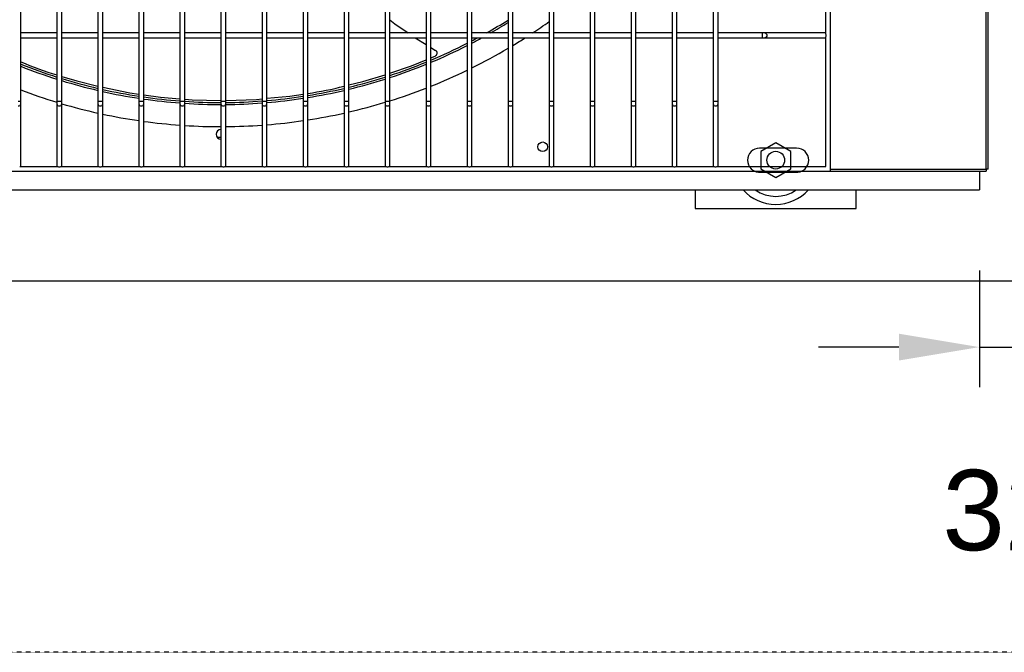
# Model space of a CAD drawing. Extents: x -90708 to 277869, y -117 to 207445.
# Tile 118 of 233: x -78601 to -77988, y 126418 to 126812. Entities that reach past the tile are written whole.
import ezdxf

# ---------------------------------------------------------------- set-up
doc = ezdxf.new("R2010")
doc.units = 0
doc.header["$MEASUREMENT"] = 0
doc.header["$PDMODE"] = 3
doc.header["$PDSIZE"] = 0.005
doc.linetypes.add('DASHDOT', pattern=[1, 0.5, -0.25, 0, -0.25])
doc.layers.get('Defpoints').update_dxf_attribs({"linetype": 'CONTINUOUS'})
for name, color, linetype in [('ARQ - EQUIPO CONDENSADORA', 40, 'CONTINUOUS'), ('ARQ-DETALHES', 7, 'CONTINUOUS'), ('ARQ-GRELHAS', 30, 'CONTINUOUS'), ('ARQ-TEXTO4', 4, 'CONTINUOUS')]:
    doc.layers.add(name, color=color, linetype=linetype)
doc.layers.add('ARQ-COTAS', color=20, linetype='CONTINUOUS', lineweight=18)
doc.styles.add('ARIAL', font='arial.ttf')
doc.dimstyles.new('COTA-50', dxfattribs={"dimscale": 0, "dimtxt": 50, "dimasz": 50, "dimexe": 25, "dimexo": 50, "dimgap": 0.04, "dimtad": 1, "dimdec": 0, "dimzin": 9, "dimdsep": 46, "dimtxsty": 'ARIAL', "dimcen": 1, "dimdle": 75, "dimclrd": 256, "dimclre": 256, "dimclrt": 2, "dimaunit": 1, "dimadec": 0, "dimazin": 0, "dimtfac": 2, "dimtdec": 0, "dimtmove": 2, "dimatfit": 0, "dimfxl": 0.05, "dimtolj": 1, "dimtzin": 4, "dimarcsym": 0})

# ---------------------------------------------------------------- blocks, each defined once
blk = doc.blocks.new('*D1020')
at = {"layer": 'ARQ-COTAS', "lineweight": -2, "transparency": 16777216}
for p, q in [((-78003.94, 126656.01), (-78003.94, 126583.29)), ((-77972.29, 126656.01), (-77972.29, 126583.29)), ((-78053.94, 126608.29), (-78103.94, 126608.29)), ((-78003.94, 126608.29), (-77972.29, 126608.29)), ((-77922.29, 126608.29), (-77872.29, 126608.29))]:
    blk.add_line(p, q, dxfattribs=at)
at = {"layer": 'ARQ-COTAS', "transparency": 16777216}
for points in [[(-78053.94, 126616.62), (-78053.94, 126599.95), (-78003.94, 126608.29)], [(-77922.29, 126616.62), (-77922.29, 126599.95), (-77972.29, 126608.29)]]:
    blk.add_solid(points, dxfattribs=at)
at = {"layer": 'Defpoints', "color": 0, "transparency": 16777216}
for p in [(-78003.94, 126706.01), (-77972.29, 126706.01), (-77972.29, 126608.29)]:
    blk.add_point(p, dxfattribs=at)
at = {"layer": 'ARQ-COTAS', "color": 2, "transparency": 16777216, "insert": (-77988.12, 126506.59), "char_height": 50, "attachment_point": 5, "style": 'ARIAL'}
blk.add_mtext('\\A1;32', dxfattribs=at)

msp = doc.modelspace()

# ---------------------------------------------------------------- linework, layer by layer
at = {"layer": 'ARQ - EQUIPO CONDENSADORA', "linetype": 'Continuous'}
for p, q in [((-78096.444, 126717.674), (-78096.444, 127473.674)), ((-77999.694, 126718.925), (-77999.695, 127472.923)), ((-77998.444, 126718.925), (-77998.444, 127472.923)), ((-78599.944, 126802.174), (-78599.944, 126827.174)), ((-78577.444, 126827.175), (-78577.444, 126802.175)), ((-78574.444, 126802.174), (-78574.444, 126827.174)), ((-78551.944, 126827.175), (-78551.944, 126802.175)), ((-78548.944, 126802.174), (-78548.944, 126827.174)), ((-78526.444, 126827.175), (-78526.444, 126802.175)), ((-78523.444, 126802.174), (-78523.444, 126827.174)), ((-78500.944, 126827.175), (-78500.944, 126802.175)), ((-78497.944, 126802.174), (-78497.944, 126827.174)), ((-78475.444, 126827.175), (-78475.444, 126802.175)), ((-78472.444, 126802.174), (-78472.444, 126827.174)), ((-78449.944, 126827.175), (-78449.944, 126802.175)), ((-78446.944, 126802.174), (-78446.944, 126827.174)), ((-78424.444, 126827.175), (-78424.444, 126802.175)), ((-78421.444, 126802.174), (-78421.444, 126827.174)), ((-78398.944, 126827.175), (-78398.944, 126802.175)), ((-78395.944, 126802.174), (-78395.944, 126827.174)), ((-78373.444, 126827.175), (-78373.444, 126802.175)), ((-78370.444, 126802.174), (-78370.444, 126827.174)), ((-78347.944, 126827.175), (-78347.944, 126802.175)), ((-78344.944, 126802.174), (-78344.944, 126827.174)), ((-78322.444, 126827.175), (-78322.444, 126802.175)), ((-78319.444, 126802.174), (-78319.444, 126827.174)), ((-78296.944, 126827.175), (-78296.944, 126802.175)), ((-78293.944, 126802.174), (-78293.944, 126827.174)), ((-78271.444, 126827.175), (-78271.444, 126802.175)), ((-78268.444, 126802.174), (-78268.444, 126827.174)), ((-78245.944, 126827.175), (-78245.944, 126802.175)), ((-78242.944, 126802.174), (-78242.944, 126827.174)), ((-78220.444, 126827.175), (-78220.444, 126802.175)), ((-78217.444, 126802.174), (-78217.444, 126827.174)), ((-78194.944, 126827.175), (-78194.944, 126802.175)), ((-78191.944, 126802.174), (-78191.944, 126827.174)), ((-78169.444, 126827.175), (-78169.444, 126802.175)), ((-78166.444, 126802.174), (-78166.444, 126827.174)), ((-78099.444, 126803.024), (-78099.444, 126826.325)), ((-78577.444, 126803.674), (-78599.944, 126803.674)), ((-78599.944, 126761.224), (-78599.944, 126802.174)), ((-78577.444, 126802.175), (-78577.444, 126761.224)), ((-78551.944, 126803.674), (-78574.444, 126803.674)), ((-78574.444, 126761.224), (-78574.444, 126802.174)), ((-78551.944, 126802.175), (-78551.944, 126761.224)), ((-78526.444, 126803.674), (-78548.944, 126803.674)), ((-78548.944, 126761.224), (-78548.944, 126802.174)), ((-78526.444, 126802.175), (-78526.444, 126761.224)), ((-78500.944, 126803.674), (-78523.444, 126803.674)), ((-78523.444, 126761.224), (-78523.444, 126802.174)), ((-78500.944, 126802.175), (-78500.944, 126761.224)), ((-78475.444, 126803.674), (-78497.944, 126803.674)), ((-78497.944, 126761.224), (-78497.944, 126802.174)), ((-78475.444, 126802.175), (-78475.444, 126761.224)), ((-78449.944, 126803.674), (-78472.444, 126803.674)), ((-78472.444, 126761.224), (-78472.444, 126802.174)), ((-78449.944, 126802.175), (-78449.944, 126761.224)), ((-78424.444, 126803.674), (-78446.944, 126803.674)), ((-78446.944, 126761.224), (-78446.944, 126802.174)), ((-78424.444, 126802.175), (-78424.444, 126761.224)), ((-78398.944, 126803.674), (-78421.444, 126803.674)), ((-78421.444, 126761.224), (-78421.444, 126802.174)), ((-78398.944, 126802.175), (-78398.944, 126761.224)), ((-78373.444, 126803.674), (-78395.944, 126803.674)), ((-78395.944, 126761.224), (-78395.944, 126802.174)), ((-78373.444, 126802.175), (-78373.444, 126761.224)), ((-78347.944, 126803.674), (-78370.444, 126803.674)), ((-78370.444, 126761.224), (-78370.444, 126802.174)), ((-78347.944, 126802.175), (-78347.944, 126761.224)), ((-78322.444, 126803.674), (-78344.944, 126803.674)), ((-78344.944, 126761.224), (-78344.944, 126802.174)), ((-78322.444, 126802.175), (-78322.444, 126761.224)), ((-78296.944, 126803.674), (-78319.444, 126803.674)), ((-78319.444, 126761.224), (-78319.444, 126802.174)), ((-78296.944, 126802.175), (-78296.944, 126761.224)), ((-78271.444, 126803.674), (-78293.944, 126803.674)), ((-78293.944, 126761.224), (-78293.944, 126802.174)), ((-78271.444, 126802.175), (-78271.444, 126761.224)), ((-78245.944, 126803.674), (-78268.444, 126803.674)), ((-78268.444, 126761.224), (-78268.444, 126802.174)), ((-78245.944, 126802.175), (-78245.944, 126761.224)), ((-78220.444, 126803.674), (-78242.944, 126803.674)), ((-78242.944, 126761.224), (-78242.944, 126802.174)), ((-78220.444, 126802.175), (-78220.444, 126761.224)), ((-78194.944, 126803.674), (-78217.444, 126803.674)), ((-78217.444, 126761.224), (-78217.444, 126802.174)), ((-78194.944, 126802.175), (-78194.944, 126761.224)), ((-78169.444, 126803.674), (-78191.944, 126803.674)), ((-78191.944, 126761.224), (-78191.944, 126802.174)), ((-78169.444, 126802.175), (-78169.444, 126761.224)), ((-78139.02, 126803.674), (-78166.444, 126803.674)), ((-78166.444, 126761.224), (-78166.444, 126802.174)), ((-78137.343, 126803.674), (-78139.02, 126803.674)), ((-78139.02, 126803.674), (-78139.02, 126800.674)), ((-78099.944, 126803.674), (-78137.343, 126803.674)), ((-78099.444, 126803.674), (-78099.944, 126803.674)), ((-78099.444, 126720.674), (-78099.444, 126801.325)), ((-78599.944, 126800.674), (-78577.444, 126800.674)), ((-78574.444, 126800.674), (-78551.944, 126800.674)), ((-78548.944, 126800.674), (-78526.444, 126800.674)), ((-78523.444, 126800.674), (-78500.944, 126800.674)), ((-78497.944, 126800.674), (-78475.444, 126800.674)), ((-78472.444, 126800.674), (-78449.944, 126800.674)), ((-78446.944, 126800.674), (-78424.444, 126800.674)), ((-78421.444, 126800.674), (-78398.944, 126800.674)), ((-78395.944, 126800.674), (-78373.444, 126800.674)), ((-78370.444, 126800.674), (-78347.944, 126800.674)), ((-78354.713, 126800.674), (-78347.944, 126796.482)), ((-78344.944, 126800.674), (-78322.444, 126800.674)), ((-78319.444, 126800.674), (-78296.944, 126800.674)), ((-78293.944, 126800.674), (-78271.444, 126800.674)), ((-78268.444, 126800.674), (-78245.944, 126800.674)), ((-78242.944, 126800.674), (-78220.444, 126800.674)), ((-78217.444, 126800.674), (-78194.944, 126800.674)), ((-78191.944, 126800.674), (-78169.444, 126800.674)), ((-78166.444, 126800.674), (-78139.02, 126800.674)), ((-78139.02, 126800.674), (-78137.343, 126800.674)), ((-78137.343, 126800.674), (-78099.944, 126800.674)), ((-78099.944, 126800.674), (-78099.444, 126800.674)), ((-78344.944, 126794.624), (-78342.062, 126792.839)), ((-78344.944, 126788.197), (-78342.277, 126789.278)), ((-78601.444, 126761.224), (-78599.944, 126761.224)), ((-78599.944, 126759.547), (-78599.944, 126761.224)), ((-78599.944, 126721.174), (-78599.944, 126759.547)), ((-78577.444, 126761.224), (-78577.444, 126759.547)), ((-78577.444, 126761.224), (-78575.944, 126761.224)), ((-78577.444, 126759.547), (-78577.444, 126721.174)), ((-78575.944, 126761.224), (-78574.444, 126761.224)), ((-78574.444, 126759.547), (-78574.444, 126761.224)), ((-78574.444, 126721.174), (-78574.444, 126759.547)), ((-78551.944, 126761.224), (-78551.944, 126759.547)), ((-78551.944, 126761.224), (-78550.444, 126761.224)), ((-78551.944, 126759.547), (-78551.944, 126721.174)), ((-78550.444, 126761.224), (-78548.944, 126761.224)), ((-78548.944, 126759.547), (-78548.944, 126761.224)), ((-78548.944, 126721.174), (-78548.944, 126759.547)), ((-78526.444, 126761.224), (-78526.444, 126759.547)), ((-78526.444, 126761.224), (-78524.944, 126761.224)), ((-78526.444, 126759.547), (-78526.444, 126721.174)), ((-78524.944, 126761.224), (-78523.444, 126761.224)), ((-78523.444, 126759.547), (-78523.444, 126761.224)), ((-78523.444, 126721.174), (-78523.444, 126759.547)), ((-78500.944, 126761.224), (-78500.944, 126759.547)), ((-78500.944, 126761.224), (-78499.444, 126761.224)), ((-78500.944, 126759.547), (-78500.944, 126721.174)), ((-78499.444, 126761.224), (-78497.944, 126761.224)), ((-78497.944, 126759.547), (-78497.944, 126761.224)), ((-78497.944, 126721.174), (-78497.944, 126759.547)), ((-78475.444, 126761.224), (-78475.444, 126759.547)), ((-78475.444, 126761.224), (-78473.944, 126761.224)), ((-78475.444, 126759.547), (-78475.444, 126721.174)), ((-78473.944, 126761.224), (-78472.444, 126761.224)), ((-78472.444, 126759.547), (-78472.444, 126761.224)), ((-78472.444, 126721.174), (-78472.444, 126759.547)), ((-78449.944, 126761.224), (-78449.944, 126759.547)), ((-78449.944, 126761.224), (-78448.444, 126761.224)), ((-78449.944, 126759.547), (-78449.944, 126721.174)), ((-78448.444, 126761.224), (-78446.944, 126761.224)), ((-78446.944, 126759.547), (-78446.944, 126761.224)), ((-78446.944, 126721.174), (-78446.944, 126759.547)), ((-78424.444, 126761.224), (-78424.444, 126759.547)), ((-78424.444, 126761.224), (-78422.944, 126761.224)), ((-78424.444, 126759.547), (-78424.444, 126721.174)), ((-78422.944, 126761.224), (-78421.444, 126761.224)), ((-78421.444, 126759.547), (-78421.444, 126761.224)), ((-78421.444, 126721.174), (-78421.444, 126759.547)), ((-78398.944, 126761.224), (-78398.944, 126759.547)), ((-78398.944, 126761.224), (-78397.444, 126761.224)), ((-78398.944, 126759.547), (-78398.944, 126721.174)), ((-78397.444, 126761.224), (-78395.944, 126761.224)), ((-78395.944, 126759.547), (-78395.944, 126761.224)), ((-78395.944, 126721.174), (-78395.944, 126759.547)), ((-78373.444, 126761.224), (-78373.444, 126759.547)), ((-78373.444, 126761.224), (-78371.944, 126761.224)), ((-78373.444, 126759.547), (-78373.444, 126721.174)), ((-78371.944, 126761.224), (-78370.444, 126761.224)), ((-78370.444, 126759.547), (-78370.444, 126761.224)), ((-78370.444, 126721.174), (-78370.444, 126759.547)), ((-78347.944, 126761.224), (-78347.944, 126759.547)), ((-78347.944, 126761.224), (-78346.444, 126761.224)), ((-78347.944, 126759.547), (-78347.944, 126721.174)), ((-78346.444, 126761.224), (-78344.944, 126761.224)), ((-78344.944, 126759.547), (-78344.944, 126761.224)), ((-78344.944, 126721.174), (-78344.944, 126759.547)), ((-78322.444, 126761.224), (-78322.444, 126759.547)), ((-78322.444, 126761.224), (-78320.944, 126761.224)), ((-78322.444, 126759.547), (-78322.444, 126721.174)), ((-78320.944, 126761.224), (-78319.444, 126761.224)), ((-78319.444, 126759.547), (-78319.444, 126761.224)), ((-78319.444, 126721.174), (-78319.444, 126759.547)), ((-78296.944, 126761.224), (-78296.944, 126759.547)), ((-78296.944, 126761.224), (-78295.444, 126761.224)), ((-78296.944, 126759.547), (-78296.944, 126721.174)), ((-78295.444, 126761.224), (-78293.944, 126761.224)), ((-78293.944, 126759.547), (-78293.944, 126761.224)), ((-78293.944, 126721.174), (-78293.944, 126759.547)), ((-78271.444, 126761.224), (-78271.444, 126759.547)), ((-78271.444, 126761.224), (-78269.944, 126761.224)), ((-78271.444, 126759.547), (-78271.444, 126721.174)), ((-78269.944, 126761.224), (-78268.444, 126761.224)), ((-78268.444, 126759.547), (-78268.444, 126761.224)), ((-78268.444, 126721.174), (-78268.444, 126759.547)), ((-78245.944, 126761.224), (-78245.944, 126759.547)), ((-78245.944, 126761.224), (-78244.444, 126761.224)), ((-78245.944, 126759.547), (-78245.944, 126721.174)), ((-78244.444, 126761.224), (-78242.944, 126761.224)), ((-78242.944, 126759.547), (-78242.944, 126761.224)), ((-78242.944, 126721.174), (-78242.944, 126759.547)), ((-78220.444, 126761.224), (-78220.444, 126759.547)), ((-78220.444, 126761.224), (-78218.944, 126761.224)), ((-78220.444, 126759.547), (-78220.444, 126721.174)), ((-78218.944, 126761.224), (-78217.444, 126761.224)), ((-78217.444, 126759.547), (-78217.444, 126761.224)), ((-78217.444, 126721.174), (-78217.444, 126759.547)), ((-78194.944, 126761.224), (-78194.944, 126759.547)), ((-78194.944, 126761.224), (-78193.444, 126761.224)), ((-78194.944, 126759.547), (-78194.944, 126721.174)), ((-78193.444, 126761.224), (-78191.944, 126761.224)), ((-78191.944, 126759.547), (-78191.944, 126761.224)), ((-78191.944, 126721.174), (-78191.944, 126759.547)), ((-78169.444, 126761.224), (-78169.444, 126759.547)), ((-78169.444, 126761.224), (-78167.944, 126761.224)), ((-78169.444, 126759.547), (-78169.444, 126721.174)), ((-78167.944, 126761.224), (-78166.444, 126761.224)), ((-78166.444, 126759.547), (-78166.444, 126761.224)), ((-78166.444, 126721.174), (-78166.444, 126759.547)), ((-78477.798, 126738.815), (-78475.444, 126738.815)), ((-78117.543, 126732.062), (-78140.543, 126732.062)), ((-78117.543, 126732.062), (-78140.543, 126732.062)), ((-78852.444, 126717.674), (-78096.444, 126717.674)), ((-78600.594, 126720.674), (-78576.793, 126720.674)), ((-78599.944, 126720.674), (-78599.944, 126721.174)), ((-78577.444, 126721.174), (-78577.444, 126720.674)), ((-78575.094, 126720.674), (-78551.293, 126720.674)), ((-78574.444, 126720.674), (-78574.444, 126721.174)), ((-78551.944, 126721.174), (-78551.944, 126720.674)), ((-78549.594, 126720.674), (-78525.793, 126720.674)), ((-78548.944, 126720.674), (-78548.944, 126721.174)), ((-78526.444, 126721.174), (-78526.444, 126720.674)), ((-78524.094, 126720.674), (-78500.293, 126720.674)), ((-78523.444, 126720.674), (-78523.444, 126721.174)), ((-78500.944, 126721.174), (-78500.944, 126720.674)), ((-78498.594, 126720.674), (-78474.793, 126720.674)), ((-78497.944, 126720.674), (-78497.944, 126721.174)), ((-78475.444, 126721.174), (-78475.444, 126720.674)), ((-78473.094, 126720.674), (-78449.293, 126720.674)), ((-78472.444, 126720.674), (-78472.444, 126721.174)), ((-78449.944, 126721.174), (-78449.944, 126720.674)), ((-78447.594, 126720.674), (-78423.793, 126720.674)), ((-78446.944, 126720.674), (-78446.944, 126721.174)), ((-78424.444, 126721.174), (-78424.444, 126720.674)), ((-78422.094, 126720.674), (-78398.293, 126720.674)), ((-78421.444, 126720.674), (-78421.444, 126721.174)), ((-78398.944, 126721.174), (-78398.944, 126720.674)), ((-78396.594, 126720.674), (-78372.793, 126720.674)), ((-78395.944, 126720.674), (-78395.944, 126721.174)), ((-78373.444, 126721.174), (-78373.444, 126720.674)), ((-78371.094, 126720.674), (-78347.293, 126720.674)), ((-78370.444, 126720.674), (-78370.444, 126721.174)), ((-78347.944, 126721.174), (-78347.944, 126720.674)), ((-78345.594, 126720.674), (-78321.793, 126720.674)), ((-78344.944, 126720.674), (-78344.944, 126721.174)), ((-78322.444, 126721.174), (-78322.444, 126720.674)), ((-78320.094, 126720.674), (-78296.293, 126720.674)), ((-78319.444, 126720.674), (-78319.444, 126721.174)), ((-78296.944, 126721.174), (-78296.944, 126720.674)), ((-78294.594, 126720.674), (-78270.793, 126720.674)), ((-78293.944, 126720.674), (-78293.944, 126721.174)), ((-78271.444, 126721.174), (-78271.444, 126720.674)), ((-78269.094, 126720.674), (-78245.293, 126720.674)), ((-78268.444, 126720.674), (-78268.444, 126721.174)), ((-78245.944, 126721.174), (-78245.944, 126720.674)), ((-78243.594, 126720.674), (-78219.793, 126720.674)), ((-78242.944, 126720.674), (-78242.944, 126721.174)), ((-78220.444, 126721.174), (-78220.444, 126720.674)), ((-78218.094, 126720.674), (-78194.293, 126720.674)), ((-78217.444, 126720.674), (-78217.444, 126721.174)), ((-78194.944, 126721.174), (-78194.944, 126720.674)), ((-78192.594, 126720.674), (-78168.793, 126720.674)), ((-78191.944, 126720.674), (-78191.944, 126721.174)), ((-78169.444, 126721.174), (-78169.444, 126720.674)), ((-78169.444, 126721.174), (-78169.444, 126720.674)), ((-78167.094, 126720.674), (-78099.444, 126720.674)), ((-78167.094, 126720.674), (-78099.444, 126720.674)), ((-78166.444, 126720.674), (-78166.444, 126721.174)), ((-78166.444, 126720.674), (-78166.444, 126721.174)), ((-78140.543, 126717.062), (-78117.543, 126717.062)), ((-78140.543, 126717.062), (-78117.543, 126717.062)), ((-78140.543, 126717.062), (-78117.543, 126717.062)), ((-78140.543, 126717.062), (-78117.543, 126717.062)), ((-78096.444, 126718.925), (-77999.694, 126718.925)), ((-78096.444, 126717.674), (-77999.694, 126717.674)), ((-78003.943, 126717.674), (-78003.943, 126706.012)), ((-77998.444, 126718.925), (-77999.694, 126718.925)), ((-77999.694, 126718.925), (-77999.694, 126718.925)), ((-77999.694, 126718.925), (-77999.694, 126717.674)), ((-78946.043, 126706.012), (-78003.943, 126706.012))]:
    msp.add_line(p, q, dxfattribs=at)
at = {"layer": 'ARQ - EQUIPO CONDENSADORA', "linetype": 'Continuous', "flags": 128}
for points in [[(-78370.444, 126811.756), (-78367.337, 126809.375), (-78359.08, 126803.674)], [(-78137.343, 126803.674), (-78136.861, 126803.56), (-78136.453, 126803.235), (-78136.181, 126802.748), (-78136.085, 126802.174), (-78136.181, 126801.6), (-78136.453, 126801.113), (-78136.861, 126800.788), (-78137.343, 126800.674)], [(-78370.444, 126778.591), (-78357.018, 126783.304), (-78347.944, 126786.981)], [(-78574.444, 126776.707), (-78565.097, 126773.893), (-78551.944, 126770.542)], [(-78395.944, 126771.333), (-78387.201, 126773.504), (-78373.444, 126777.613)], [(-78548.944, 126769.894), (-78532.198, 126766.516), (-78526.444, 126765.698)], [(-78523.444, 126765.271), (-78513.002, 126763.785), (-78500.944, 126762.781)], [(-78446.944, 126763.027), (-78432.715, 126764.409), (-78424.444, 126765.668)], [(-78601.444, 126758.289), (-78600.87, 126758.385), (-78600.383, 126758.658), (-78600.058, 126759.066), (-78599.944, 126759.547)], [(-78577.444, 126759.547), (-78577.33, 126759.066), (-78577.005, 126758.658), (-78576.518, 126758.385), (-78575.944, 126758.289)], [(-78575.944, 126758.289), (-78575.37, 126758.385), (-78574.883, 126758.658), (-78574.558, 126759.066), (-78574.444, 126759.547)], [(-78551.944, 126759.547), (-78551.83, 126759.066), (-78551.505, 126758.658), (-78551.018, 126758.385), (-78550.444, 126758.289)], [(-78550.444, 126758.289), (-78549.87, 126758.385), (-78549.383, 126758.658), (-78549.058, 126759.066), (-78548.944, 126759.547)], [(-78526.444, 126759.547), (-78526.33, 126759.066), (-78526.005, 126758.658), (-78525.518, 126758.385), (-78524.944, 126758.289)], [(-78524.944, 126758.289), (-78524.37, 126758.385), (-78523.883, 126758.658), (-78523.558, 126759.066), (-78523.444, 126759.547)], [(-78500.944, 126759.547), (-78500.83, 126759.066), (-78500.505, 126758.658), (-78500.018, 126758.385), (-78499.444, 126758.289)], [(-78499.444, 126758.289), (-78498.87, 126758.385), (-78498.383, 126758.658), (-78498.058, 126759.066), (-78497.944, 126759.547)], [(-78497.944, 126762.532), (-78493.445, 126762.157), (-78475.444, 126761.71)], [(-78475.444, 126759.547), (-78475.33, 126759.066), (-78475.005, 126758.658), (-78474.518, 126758.385), (-78473.944, 126758.289)], [(-78473.944, 126758.289), (-78473.37, 126758.385), (-78472.883, 126758.658), (-78472.558, 126759.066), (-78472.444, 126759.547)], [(-78472.444, 126761.733), (-78453.389, 126762.4), (-78449.944, 126762.735)], [(-78449.944, 126759.547), (-78449.83, 126759.066), (-78449.505, 126758.658), (-78449.018, 126758.385), (-78448.444, 126758.289)], [(-78448.444, 126758.289), (-78447.87, 126758.385), (-78447.383, 126758.658), (-78447.058, 126759.066), (-78446.944, 126759.547)], [(-78424.444, 126759.547), (-78424.33, 126759.066), (-78424.005, 126758.658), (-78423.518, 126758.385), (-78422.944, 126758.289)], [(-78422.944, 126758.289), (-78422.37, 126758.385), (-78421.883, 126758.658), (-78421.558, 126759.066), (-78421.444, 126759.547)], [(-78398.944, 126759.547), (-78398.83, 126759.066), (-78398.505, 126758.658), (-78398.018, 126758.385), (-78397.444, 126758.289)], [(-78397.444, 126758.289), (-78396.87, 126758.385), (-78396.383, 126758.658), (-78396.058, 126759.066), (-78395.944, 126759.547)], [(-78373.444, 126759.547), (-78373.33, 126759.066), (-78373.005, 126758.658), (-78372.518, 126758.385), (-78371.944, 126758.289)], [(-78371.944, 126758.289), (-78371.37, 126758.385), (-78370.883, 126758.658), (-78370.558, 126759.066), (-78370.444, 126759.547)], [(-78347.944, 126759.547), (-78347.83, 126759.066), (-78347.505, 126758.658), (-78347.018, 126758.385), (-78346.444, 126758.289)], [(-78346.444, 126758.289), (-78345.87, 126758.385), (-78345.383, 126758.658), (-78345.058, 126759.066), (-78344.944, 126759.547)], [(-78322.444, 126759.547), (-78322.33, 126759.066), (-78322.005, 126758.658), (-78321.518, 126758.385), (-78320.944, 126758.289)], [(-78320.944, 126758.289), (-78320.37, 126758.385), (-78319.883, 126758.658), (-78319.558, 126759.066), (-78319.444, 126759.547)], [(-78296.944, 126759.547), (-78296.83, 126759.066), (-78296.505, 126758.658), (-78296.018, 126758.385), (-78295.444, 126758.289)], [(-78295.444, 126758.289), (-78294.87, 126758.385), (-78294.383, 126758.658), (-78294.058, 126759.066), (-78293.944, 126759.547)], [(-78271.444, 126759.547), (-78271.33, 126759.066), (-78271.005, 126758.658), (-78270.518, 126758.385), (-78269.944, 126758.289)], [(-78269.944, 126758.289), (-78269.37, 126758.385), (-78268.883, 126758.658), (-78268.558, 126759.066), (-78268.444, 126759.547)], [(-78245.944, 126759.547), (-78245.83, 126759.066), (-78245.505, 126758.658), (-78245.018, 126758.385), (-78244.444, 126758.289)], [(-78244.444, 126758.289), (-78243.87, 126758.385), (-78243.383, 126758.658), (-78243.058, 126759.066), (-78242.944, 126759.547)], [(-78220.444, 126759.547), (-78220.33, 126759.066), (-78220.005, 126758.658), (-78219.518, 126758.385), (-78218.944, 126758.289)], [(-78218.944, 126758.289), (-78218.37, 126758.385), (-78217.883, 126758.658), (-78217.558, 126759.066), (-78217.444, 126759.547)], [(-78194.944, 126759.547), (-78194.83, 126759.066), (-78194.505, 126758.658), (-78194.018, 126758.385), (-78193.444, 126758.289)], [(-78193.444, 126758.289), (-78192.87, 126758.385), (-78192.383, 126758.658), (-78192.058, 126759.066), (-78191.944, 126759.547)], [(-78169.444, 126759.547), (-78169.33, 126759.066), (-78169.005, 126758.658), (-78168.518, 126758.385), (-78167.944, 126758.289)], [(-78167.944, 126758.289), (-78167.37, 126758.385), (-78166.883, 126758.658), (-78166.558, 126759.066), (-78166.444, 126759.547)]]:
    msp.add_lwpolyline(points, dxfattribs=at)
at = {"layer": 'ARQ - EQUIPO CONDENSADORA', "linetype": 'Continuous'}
msp.add_circle((-78275.443, 126732.875), 3, dxfattribs=at)
for centre, radius, start, end in [((-78475.443, 127096.673), 336.25, 299.381474, 302.063042), ((-78475.443, 127096.673), 337.5, 299.756192, 301.930212), ((-78475.443, 127096.673), 351.25, 303.471439, 305.505427), ((-78099.988, 126803.05), 0.625, 29.493504, 85.928607), ((-78099.988, 126801.298), 0.625, 274.071392, 330.506496), ((-78100.434, 126802.174), 1.305, 319.375108, 40.624892), ((-78475.443, 127096.673), 336.25, 292.836397, 297.065939), ((-78475.443, 127096.673), 337.5, 292.747064, 296.957559), ((-78475.443, 127096.673), 337.5, 297.530405, 298.713371), ((-78475.443, 127096.673), 336.25, 297.641484, 298.3221), ((-78475.443, 127096.673), 351.25, 301.112701, 302.57347), ((-78343.072, 126791.113), 2, 293.42257, 59.658837), ((-78475.443, 127096.673), 351.25, 296.367387, 300.542823), ((-78521.926, 126964.614), 195.071, 246.425336, 253.464984), ((-78475.443, 127096.673), 336.25, 248.26815, 252.341155), ((-78475.443, 127096.673), 337.5, 248.352709, 252.408698), ((-78475.443, 127096.673), 336.25, 288.195764, 292.282849), ((-78475.443, 127096.673), 337.5, 288.126025, 292.195918), ((-78475.443, 127096.673), 351.25, 291.809847, 295.822482), ((-78475.443, 127096.673), 336.25, 252.876833, 256.849347), ((-78475.443, 127096.673), 337.5, 252.942199, 256.898922), ((-78450.173, 126969.858), 205.749, 278.026622, 284.417733), ((-78475.443, 127096.673), 336.25, 283.675828, 287.658488), ((-78475.443, 127096.673), 337.5, 283.624198, 287.590946), ((-78475.443, 127096.673), 351.25, 249.240184, 253.118436), ((-78475.443, 127096.673), 336.25, 257.37375, 261.275944), ((-78475.443, 127096.673), 337.5, 257.421281, 261.308506), ((-78475.443, 127096.673), 336.25, 274.861959, 278.723711), ((-78475.443, 127096.673), 336.25, 279.241249, 283.150303), ((-78475.443, 127096.673), 337.5, 279.206724, 283.100729), ((-78475.443, 127096.673), 351.25, 287.39332, 291.283719), ((-78475.443, 127096.673), 351.25, 253.629149, 257.42036), ((-78475.443, 127096.673), 336.25, 261.792766, 265.650546), ((-78475.443, 127096.673), 337.5, 261.823371, 265.666686), ((-78475.443, 127096.673), 336.25, 266.163044, 269.99983), ((-78475.443, 127096.673), 337.5, 266.177276, 269.99983), ((-78475.443, 127096.673), 336.25, 270.511025, 274.349112), ((-78475.443, 127096.673), 337.5, 270.509133, 274.332974), ((-78475.443, 127096.673), 337.5, 274.843909, 278.691151), ((-78475.443, 127096.673), 351.25, 283.081198, 286.881223), ((-78475.443, 127096.673), 351.25, 257.921273, 261.651222), ((-78475.443, 127096.673), 351.25, 278.843369, 282.579306), ((-78475.443, 127096.673), 351.25, 262.145515, 265.836623), ((-78475.443, 127096.673), 351.25, 266.32713, 270), ((-78475.443, 127096.673), 351.25, 270.489202, 274.16305), ((-78475.443, 127096.673), 351.25, 274.653863, 278.348449), ((-78475.443, 126740.673), 3, 90.019099, 269.980901), ((-78475.443, 126740.673), 3, 0, 1.479412), ((-78475.443, 126740.673), 3, 358.520588, 0), ((-78140.543, 126724.562), 7.5, 90, 270), ((-78140.543, 126724.562), 7.5, 90, 270), ((-78117.543, 126724.562), 7.5, 270, 90), ((-78117.543, 126724.562), 7.5, 270, 90), ((-78600.568, 126721.218), 0.625, 299.493503, 355.928608), ((-78576.82, 126721.218), 0.625, 184.071393, 240.506495), ((-78575.944, 126721.664), 1.305, 229.375108, 310.624892), ((-78575.068, 126721.218), 0.625, 299.493504, 355.928607), ((-78551.32, 126721.218), 0.625, 184.071393, 240.506496), ((-78550.444, 126721.664), 1.305, 229.375108, 310.624892), ((-78549.568, 126721.218), 0.625, 299.493504, 355.928608), ((-78525.82, 126721.218), 0.625, 184.071393, 240.506495), ((-78524.944, 126721.664), 1.305, 229.375108, 310.624892), ((-78524.068, 126721.218), 0.625, 299.493503, 355.928609), ((-78500.32, 126721.218), 0.625, 184.071392, 240.506496), ((-78499.444, 126721.664), 1.305, 229.375108, 310.624892), ((-78498.568, 126721.218), 0.625, 299.493504, 355.928608), ((-78474.82, 126721.218), 0.625, 184.071393, 240.506495), ((-78473.944, 126721.664), 1.305, 229.375108, 310.624892), ((-78473.068, 126721.218), 0.625, 299.493504, 355.928608), ((-78449.32, 126721.218), 0.625, 184.071393, 240.506495), ((-78448.444, 126721.664), 1.305, 229.375108, 310.624892), ((-78447.568, 126721.218), 0.625, 299.493504, 355.928608), ((-78423.82, 126721.218), 0.625, 184.071396, 240.506495), ((-78422.944, 126721.664), 1.305, 229.375108, 310.624892), ((-78422.068, 126721.218), 0.625, 299.493504, 355.928606), ((-78398.32, 126721.218), 0.625, 184.071393, 240.506495), ((-78397.444, 126721.664), 1.305, 229.375108, 310.624892), ((-78396.568, 126721.218), 0.625, 299.493504, 355.928604), ((-78372.82, 126721.218), 0.625, 184.071399, 240.506496), ((-78371.944, 126721.664), 1.305, 229.375108, 310.624892), ((-78371.068, 126721.218), 0.625, 299.493504, 355.928602), ((-78347.32, 126721.218), 0.625, 184.071396, 240.506496), ((-78346.444, 126721.664), 1.305, 229.375108, 310.624892), ((-78345.568, 126721.218), 0.625, 299.493505, 355.928606), ((-78321.82, 126721.218), 0.625, 184.071395, 240.506496), ((-78320.944, 126721.664), 1.305, 229.375108, 310.624892), ((-78320.068, 126721.218), 0.625, 299.493505, 355.928603), ((-78296.32, 126721.218), 0.625, 184.071392, 240.506496), ((-78295.444, 126721.664), 1.305, 229.375108, 310.624892), ((-78294.568, 126721.218), 0.625, 299.493504, 355.928608), ((-78270.82, 126721.218), 0.625, 184.071398, 240.506495), ((-78269.944, 126721.664), 1.305, 229.375108, 310.624892), ((-78269.068, 126721.218), 0.625, 299.493504, 355.928607), ((-78245.32, 126721.218), 0.625, 184.071396, 240.506495), ((-78244.444, 126721.664), 1.305, 229.375108, 310.624892), ((-78243.568, 126721.218), 0.625, 299.493504, 355.928607), ((-78219.82, 126721.218), 0.625, 184.071394, 240.506497), ((-78218.944, 126721.664), 1.305, 229.375108, 310.624892), ((-78218.068, 126721.218), 0.625, 299.493504, 355.928604), ((-78194.32, 126721.218), 0.625, 184.071394, 240.506495), ((-78193.444, 126721.664), 1.305, 229.375108, 310.624892), ((-78192.568, 126721.218), 0.625, 299.493505, 355.928607), ((-78168.82, 126721.218), 0.625, 184.071394, 240.506496), ((-78168.82, 126721.218), 0.625, 184.071394, 240.506496), ((-78167.944, 126721.664), 1.305, 229.375108, 310.624892), ((-78167.944, 126721.664), 1.305, 229.375108, 310.624892), ((-78167.068, 126721.218), 0.625, 299.493503, 355.928604), ((-78167.068, 126721.218), 0.625, 299.493503, 355.928604), ((-78140.543, 126724.562), 7.5, 246.693282, 270), ((-78140.543, 126724.562), 7.5, 246.693282, 270), ((-78117.543, 126724.562), 7.5, 270, 293.306718), ((-78117.543, 126724.562), 7.5, 270, 293.306718)]:
    msp.add_arc(centre, radius, start, end, dxfattribs=at)
at = {"layer": 'ARQ-DETALHES'}
msp.add_line((-78997.592, 126649.562), (-76003.492, 126649.562), dxfattribs=at)
at = {"layer": 'ARQ-GRELHAS', "linetype": 'DASHDOT', "ltscale": 0.05}
msp.add_lwpolyline([(-74204.173, 126418.457), (-81837.173, 126418.457), (-81837.173, 130419.457), (-74204.173, 130419.457)], close=True, dxfattribs=at)
at = {"layer": 'ARQ-TEXTO4'}
msp.add_line((-78080.543, 126694.562), (-78080.543, 126706.012), dxfattribs=at)
msp.add_lwpolyline([(-78130.543, 126735.3), (-78139.842, 126729.931), (-78139.842, 126719.193), (-78130.543, 126713.825), (-78121.244, 126719.193), (-78121.244, 126729.931)], close=True, dxfattribs=at)
msp.add_lwpolyline([(-78180.543, 126706.012), (-78180.543, 126694.562), (-78080.543, 126694.562), (-78080.543, 126706.012)], dxfattribs=at)
msp.add_circle((-78130.543, 126724.562), 5.5, dxfattribs=at)
for radius, start, end in [(27.5, 222.418862, 317.581138), (22.5, 235.532207, 304.467793)]:
    msp.add_arc((-78130.543, 126724.562), radius, start, end, dxfattribs=at)

# ---------------------------------------------------------------- dimensions: what is measured, and where the dimension line sits
at = {"layer": 'ARQ-COTAS'}
dim = msp.add_linear_dim(base=(-77972.293, 126608.286), p1=(-78003.943, 126706.012), p2=(-77972.293, 126706.012), dimstyle='COTA-50', override={"dimscale": 1}, dxfattribs=at)
dim.commit()
dim.dimension.update_dxf_attribs({"geometry": '*D1020', "text_midpoint": (-77988.118, 126506.589)})

doc.saveas('drawing.dxf')
